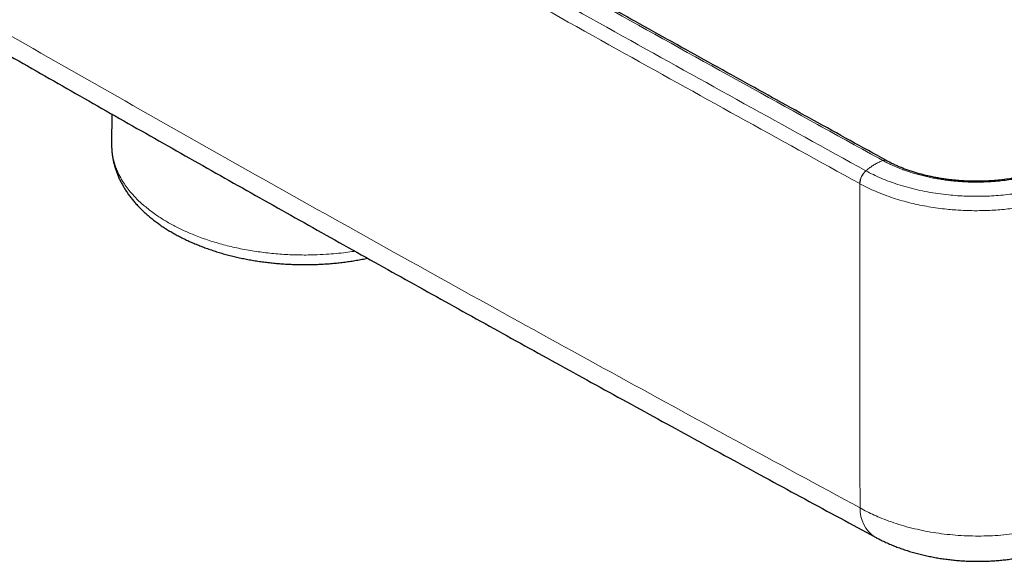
# Model space of a CAD drawing. Header units: millimetres. Extents: x 8 to 1132, y 12 to 2282.
# Tile 8 of 54: x 987 to 1057, y 338 to 376. Entities that reach past the tile are written whole.
import ezdxf

# ---------------------------------------------------------------- set-up
doc = ezdxf.new("R2010")
doc.units = ezdxf.units.MM

msp = doc.modelspace()

# ---------------------------------------------------------------- linework, layer by layer
at = {"color": 7, "linetype": 'Continuous', "lineweight": 30}
for p, q in [((993.405, 369.451), (993.396, 367.322)), ((1048.351, 366.139), (1048.344, 366.143))]:
    msp.add_line(p, q, dxfattribs=at)
at = {"color": 8, "linetype": 'Continuous', "lineweight": 0}
msp.add_line((1046.448, 364.51), (1046.44, 364.514), dxfattribs=at)
for centre, radius, start, end in [((1048.2, 365.854), 0.322, 63.85945, 111.91524), ((1048.208, 365.851), 0.321, 63.67112, 111.99094), ((1047.711, 364.47), 1.272, 131.22275, 178.00387), ((1047.719, 364.466), 1.272, 131.27368, 178.01978), ((1048.844, 341.465), 2.386, 178.11263, 236.58254)]:
    msp.add_arc(centre, radius, start, end, dxfattribs=at)
for points, knots in [([(908.151, 421.387), (910.966, 419.654), (916.596, 416.189), (925.074, 411.025), (933.576, 405.886), (942.103, 400.775), (950.657, 395.69), (959.236, 390.633), (967.84, 385.603), (976.47, 380.6), (985.127, 375.623), (993.809, 370.673), (1002.517, 365.751), (1011.252, 360.855), (1020.013, 355.986), (1028.801, 351.144), (1037.613, 346.327), (1043.51, 343.138), (1046.459, 341.543)], [0, 0, 0, 0, 0.062473, 0.124947, 0.18742, 0.249894, 0.312371, 0.374848, 0.437326, 0.499803, 0.562302, 0.624803, 0.687303, 0.749803, 0.812343, 0.874883, 0.937422, 1, 1, 1, 1]), ([(1048.08, 366.153), (1046.536, 367.003), (1041.905, 369.552), (1034.207, 373.814), (1024.996, 378.944), (1015.813, 384.091), (1006.658, 389.255), (997.531, 394.435), (989.611, 398.958), (982.886, 402.818), (979.195, 404.946), (977.349, 406.01)], [0, 0, 0, 0, 0.064743, 0.194229, 0.323716, 0.453202, 0.582689, 0.712175, 0.841663, 0.920831, 1, 1, 1, 1]), ([(976.112, 405.3), (978.169, 404.114), (982.284, 401.741), (989.437, 397.639), (997.574, 392.996), (1005.184, 388.681), (1012.812, 384.376), (1020.456, 380.082), (1029.447, 375.063), (1038.251, 370.177), (1043.999, 367.009), (1046.873, 365.426)], [0, 0, 0, 0, 0.088223, 0.176447, 0.305888, 0.43533, 0.50005, 0.629492, 0.758933, 0.879466, 1, 1, 1, 1]), ([(1046.44, 364.514), (1043.566, 366.098), (1037.816, 369.265), (1029.012, 374.152), (1020.019, 379.172), (1012.373, 383.467), (1004.745, 387.772), (997.134, 392.088), (988.996, 396.732), (981.842, 400.835), (977.726, 403.208), (975.668, 404.395)], [0, 0, 0, 0, 0.120533, 0.241067, 0.370508, 0.49995, 0.56467, 0.694111, 0.823553, 0.911776, 1, 1, 1, 1]), ([(993.399, 367.322), (993.398, 367.305), (993.39, 367.153), (993.414, 366.865), (993.466, 366.485), (993.547, 366.131), (993.646, 365.804), (993.77, 365.478), (993.941, 365.106), (994.158, 364.716), (994.43, 364.311), (994.701, 363.962), (994.981, 363.642), (995.263, 363.352), (995.568, 363.067), (995.892, 362.792), (996.232, 362.527), (996.573, 362.284), (996.916, 362.057), (997.259, 361.847), (997.615, 361.644), (998.04, 361.419), (998.54, 361.177), (999.078, 360.943), (999.59, 360.742), (1000.072, 360.569), (1000.568, 360.407), (1001.078, 360.256), (1001.6, 360.117), (1002.135, 359.99), (1002.68, 359.876), (1003.23, 359.775), (1003.782, 359.689), (1004.336, 359.617), (1004.896, 359.557), (1005.464, 359.511), (1006.035, 359.479), (1006.612, 359.46), (1007.191, 359.456), (1007.86, 359.467), (1008.569, 359.5), (1009.316, 359.559), (1009.968, 359.633), (1010.412, 359.691), (1010.622, 359.726), (1010.647, 359.73)], [0, 0, 0, 0, 0.003502, 0.031768, 0.060112, 0.083096, 0.106122, 0.129336, 0.152593, 0.18625, 0.214516, 0.242858, 0.265842, 0.288868, 0.312081, 0.335337, 0.357837, 0.380376, 0.400277, 0.420179, 0.440188, 0.460198, 0.489098, 0.518081, 0.54058, 0.563119, 0.585878, 0.608637, 0.631558, 0.65448, 0.677631, 0.700824, 0.723324, 0.745862, 0.768622, 0.791381, 0.814302, 0.837224, 0.860375, 0.883568, 0.917226, 0.945491, 0.973834, 0.996818, 1, 1, 1, 1]), ([(1046.88, 365.422), (1046.954, 365.484), (1047.103, 365.608), (1047.33, 365.77), (1047.571, 365.919), (1047.825, 366.051), (1048, 366.116), (1048.088, 366.149)], [0, 0, 0, 0, 0.185959, 0.372956, 0.56036, 0.780858, 1, 1, 1, 1]), ([(1048.088, 366.149), (1048.088, 366.149), (1048.085, 366.15), (1048.082, 366.151), (1048.08, 366.153)], [0, 0, 0, 0, 0.005742, 1, 1, 1, 1]), ([(1061.273, 366.109), (1061.273, 366.109), (1061.178, 366.058), (1060.984, 365.958), (1060.648, 365.798), (1060.262, 365.632), (1059.822, 365.463), (1059.404, 365.321), (1059.012, 365.202), (1058.651, 365.103), (1058.283, 365.014), (1057.865, 364.923), (1057.395, 364.836), (1056.871, 364.757), (1056.382, 364.701), (1055.931, 364.662), (1055.524, 364.637), (1055.122, 364.623), (1054.722, 364.618), (1054.322, 364.622), (1053.918, 364.637), (1053.514, 364.661), (1053.107, 364.696), (1052.702, 364.741), (1052.305, 364.795), (1051.917, 364.858), (1051.537, 364.93), (1051.162, 365.011), (1050.789, 365.102), (1050.422, 365.202), (1050.058, 365.312), (1049.701, 365.432), (1049.356, 365.56), (1049.022, 365.695), (1048.7, 365.838), (1048.387, 365.989), (1048.186, 366.095), (1048.088, 366.149), (1048.088, 366.149)], [0, 0, 0, 0, 0.000004, 0.02676, 0.053517, 0.089784, 0.126077, 0.162345, 0.190004, 0.217662, 0.245101, 0.27254, 0.309786, 0.347059, 0.384301, 0.412761, 0.441221, 0.468654, 0.496085, 0.523712, 0.55134, 0.579566, 0.60779, 0.636225, 0.66466, 0.692093, 0.719526, 0.747146, 0.774767, 0.802984, 0.831201, 0.85962, 0.888037, 0.915907, 0.943896, 0.971885, 0.999996, 1, 1, 1, 1]), ([(1046.873, 365.426), (1046.875, 365.425), (1046.878, 365.423), (1046.88, 365.422), (1046.88, 365.422)], [0, 0, 0, 0, 0.993961, 1, 1, 1, 1]), ([(1046.88, 365.422), (1046.88, 365.422), (1047.05, 365.329), (1047.401, 365.148), (1047.955, 364.896), (1048.535, 364.665), (1049.155, 364.448), (1049.817, 364.25), (1050.521, 364.074), (1051.244, 363.924), (1051.981, 363.803), (1052.691, 363.716), (1053.368, 363.658), (1054.01, 363.625), (1054.656, 363.612), (1055.305, 363.621), (1055.955, 363.651), (1056.601, 363.703), (1057.241, 363.775), (1057.909, 363.875), (1058.601, 364.005), (1059.313, 364.171), (1060.006, 364.363), (1060.673, 364.582), (1061.308, 364.824), (1061.908, 365.088), (1062.285, 365.277), (1062.467, 365.375), (1062.467, 365.375)], [0, 0, 0, 0, 0.000003, 0.041, 0.082076, 0.123152, 0.164149, 0.20867, 0.253342, 0.298066, 0.342739, 0.38726, 0.424765, 0.462301, 0.499806, 0.537679, 0.575646, 0.613644, 0.651611, 0.689484, 0.734052, 0.778773, 0.823544, 0.868263, 0.91283, 0.956413, 0.999997, 1, 1, 1, 1]), ([(1046.459, 341.543), (1046.458, 342.385), (1046.456, 344.067), (1046.453, 346.607), (1046.45, 349.16), (1046.448, 351.92), (1046.445, 354.892), (1046.443, 358.079), (1046.441, 361.284), (1046.441, 363.437), (1046.44, 364.514)], [0, 0, 0, 0, 0.112233, 0.224466, 0.336717, 0.448969, 0.586709, 0.72445, 0.862225, 1, 1, 1, 1]), ([(1062.895, 364.46), (1062.699, 364.359), (1062.307, 364.156), (1061.71, 363.895), (1061.123, 363.666), (1060.55, 363.47), (1059.955, 363.291), (1059.336, 363.129), (1058.697, 362.988), (1058.083, 362.874), (1057.497, 362.785), (1056.942, 362.716), (1056.378, 362.663), (1055.807, 362.624), (1055.23, 362.602), (1054.674, 362.596), (1054.143, 362.604), (1053.635, 362.624), (1053.127, 362.657), (1052.571, 362.707), (1051.97, 362.779), (1051.328, 362.877), (1050.69, 362.997), (1050.058, 363.139), (1049.436, 363.302), (1048.815, 363.491), (1048.198, 363.707), (1047.588, 363.951), (1047, 364.217), (1046.632, 364.412), (1046.448, 364.51)], [0, 0, 0, 0, 0.043491, 0.087171, 0.123852, 0.160561, 0.197242, 0.234988, 0.272764, 0.31051, 0.341792, 0.373092, 0.404374, 0.436307, 0.468259, 0.500193, 0.528227, 0.556261, 0.584499, 0.612737, 0.649383, 0.686057, 0.722703, 0.760411, 0.79815, 0.835858, 0.876577, 0.917296, 0.958648, 1, 1, 1, 1]), ([(1046.459, 341.543), (1046.621, 341.454), (1046.945, 341.276), (1047.462, 341.028), (1048.037, 340.78), (1048.678, 340.539), (1049.387, 340.309), (1050.121, 340.108), (1050.874, 339.935), (1051.644, 339.794), (1052.43, 339.683), (1053.227, 339.604), (1054.032, 339.557), (1054.839, 339.541), (1055.645, 339.558), (1056.448, 339.607), (1057.245, 339.689), (1058.031, 339.802), (1058.802, 339.946), (1059.553, 340.12), (1060.28, 340.325), (1060.984, 340.558), (1061.659, 340.819), (1062.305, 341.105), (1062.706, 341.316), (1062.906, 341.421)], [0, 0, 0, 0, 0.036464, 0.072955, 0.109418, 0.153708, 0.198147, 0.242638, 0.287077, 0.331366, 0.375767, 0.420319, 0.464922, 0.509473, 0.553874, 0.598413, 0.643105, 0.687849, 0.732541, 0.77708, 0.821563, 0.866197, 0.910883, 0.955517, 1, 1, 1, 1])]:
    msp.add_open_spline(points, degree=3, knots=knots, dxfattribs=at)
at = {"color": 7, "linetype": 'Continuous', "lineweight": 30}
for points, knots in [([(909.14, 419.366), (909.919, 418.885), (912.309, 417.41), (916.318, 414.95), (921.166, 411.986), (926.024, 409.031), (930.89, 406.085), (935.765, 403.147), (940.648, 400.219), (945.539, 397.3), (950.438, 394.389), (955.345, 391.488), (960.26, 388.596), (965.182, 385.713), (970.113, 382.839), (975.051, 379.975), (979.996, 377.12), (984.95, 374.274), (989.913, 371.436), (994.884, 368.607), (999.864, 365.787), (1004.853, 362.976), (1009.85, 360.173), (1014.856, 357.379), (1019.871, 354.594), (1024.893, 351.818), (1029.924, 349.05), (1034.962, 346.292), (1040.009, 343.544), (1044.194, 341.273), (1046.699, 339.923), (1047.517, 339.482)], [0, 0, 0, 0, 0.0173039, 0.0530629, 0.0888239, 0.1245862, 0.1603493, 0.1961125, 0.2318749, 0.2676361, 0.3033953, 0.3391519, 0.3749053, 0.4106548, 0.4464, 0.4821401, 0.517875, 0.5536097, 0.5893497, 0.6250947, 0.6608441, 0.6965972, 0.7323535, 0.7681124, 0.8038732, 0.8396352, 0.875398, 0.9111607, 0.9469227, 0.9826833, 1, 1, 1, 1]), ([(1048.343, 366.145), (1048.343, 366.145), (1046.617, 367.093), (1043.167, 368.997), (1037.99, 371.859), (1032.81, 374.732), (1027.629, 377.616), (1022.452, 380.508), (1017.283, 383.407), (1012.12, 386.312), (1006.965, 389.225), (1001.815, 392.144), (996.675, 395.068), (991.546, 397.996), (986.427, 400.928), (981.787, 403.594), (978.856, 405.285), (977.624, 405.995)], [0, 0, 0, 0, 0.0000099, 0.0723161, 0.144858, 0.217583, 0.2904361, 0.36336, 0.4362878, 0.5092052, 0.5822132, 0.6552328, 0.7282474, 0.8012427, 0.8742057, 0.9471233, 1, 1, 1, 1]), ([(993.397, 367.322), (993.397, 367.306), (993.394, 367.202), (993.402, 367.009), (993.422, 366.745), (993.455, 366.481), (993.5, 366.218), (993.558, 365.956), (993.629, 365.695), (993.712, 365.436), (993.808, 365.179), (993.916, 364.923), (994.037, 364.67), (994.17, 364.418), (994.316, 364.17), (994.475, 363.924), (994.646, 363.681), (994.829, 363.442), (995.024, 363.206), (995.231, 362.975), (995.45, 362.747), (995.68, 362.524), (995.922, 362.306), (996.174, 362.093), (996.437, 361.885), (996.711, 361.683), (996.994, 361.486), (997.287, 361.296), (997.588, 361.111), (997.899, 360.933), (998.218, 360.762), (998.545, 360.597), (998.88, 360.439), (999.222, 360.287), (999.571, 360.143), (999.927, 360.005), (1000.289, 359.874), (1000.656, 359.751), (1001.03, 359.634), (1001.408, 359.525), (1001.792, 359.423), (1002.18, 359.328), (1002.572, 359.241), (1002.968, 359.161), (1003.368, 359.088), (1003.771, 359.023), (1004.176, 358.966), (1004.584, 358.916), (1004.994, 358.873), (1005.406, 358.839), (1005.819, 358.811), (1006.233, 358.792), (1006.648, 358.78), (1007.063, 358.776), (1007.478, 358.779), (1007.893, 358.79), (1008.307, 358.808), (1008.719, 358.835), (1009.131, 358.868), (1009.54, 358.91), (1009.947, 358.959), (1010.351, 359.015), (1010.753, 359.08), (1011.151, 359.151), (1011.412, 359.204), (1011.542, 359.231)], [0, 0, 0, 0, 0.002646, 0.017501, 0.032355, 0.047222, 0.062116, 0.077054, 0.09205, 0.107115, 0.122263, 0.137503, 0.152843, 0.168289, 0.183845, 0.199512, 0.215291, 0.231177, 0.247165, 0.263249, 0.27942, 0.295667, 0.311982, 0.328353, 0.34477, 0.361223, 0.377704, 0.394205, 0.410717, 0.427235, 0.443752, 0.460264, 0.476769, 0.493262, 0.509743, 0.526211, 0.542665, 0.559103, 0.575527, 0.591937, 0.608332, 0.624714, 0.641083, 0.65744, 0.673787, 0.690123, 0.70645, 0.722769, 0.739082, 0.755389, 0.771692, 0.787991, 0.804289, 0.820585, 0.836882, 0.85318, 0.86948, 0.885784, 0.902092, 0.918406, 0.934728, 0.951057, 0.967396, 0.983745, 1, 1, 1, 1]), ([(1061.015, 366.103), (1060.947, 366.068), (1060.798, 365.989), (1060.556, 365.871), (1060.292, 365.75), (1060.02, 365.635), (1059.745, 365.528), (1059.464, 365.428), (1059.179, 365.335), (1058.885, 365.246), (1058.583, 365.163), (1058.275, 365.086), (1057.962, 365.015), (1057.646, 364.951), (1057.325, 364.893), (1057, 364.841), (1056.671, 364.797), (1056.339, 364.76), (1056.005, 364.729), (1055.668, 364.706), (1055.33, 364.689), (1054.991, 364.68), (1054.652, 364.678), (1054.314, 364.683), (1053.978, 364.695), (1053.642, 364.714), (1053.306, 364.74), (1052.973, 364.773), (1052.641, 364.813), (1052.313, 364.861), (1051.988, 364.914), (1051.666, 364.975), (1051.35, 365.042), (1051.039, 365.115), (1050.736, 365.193), (1050.439, 365.279), (1050.145, 365.37), (1049.857, 365.468), (1049.576, 365.572), (1049.303, 365.681), (1049.039, 365.795), (1048.785, 365.913), (1048.555, 366.028), (1048.413, 366.105), (1048.35, 366.139)], [0, 0, 0, 0, 0.0201601, 0.0443931, 0.0687561, 0.0931386, 0.1174054, 0.1407521, 0.164385, 0.1882543, 0.2122801, 0.2363789, 0.2604547, 0.2844028, 0.3082519, 0.3323736, 0.3564566, 0.3805308, 0.4046237, 0.4287581, 0.452964, 0.4771035, 0.5011918, 0.5252016, 0.5491865, 0.5731966, 0.5972712, 0.6214565, 0.6455529, 0.6695969, 0.6937478, 0.7179343, 0.7420654, 0.7660618, 0.7898585, 0.8135661, 0.8375959, 0.8617133, 0.8858329, 0.9098491, 0.9336811, 0.957269, 0.9810485, 1, 1, 1, 1]), ([(1047.53, 339.474), (1047.614, 339.429), (1047.809, 339.325), (1048.121, 339.173), (1048.465, 339.017), (1048.814, 338.87), (1049.167, 338.733), (1049.523, 338.607), (1049.884, 338.489), (1050.251, 338.379), (1050.623, 338.278), (1051, 338.187), (1051.379, 338.104), (1051.761, 338.03), (1052.145, 337.965), (1052.531, 337.909), (1052.919, 337.862), (1053.307, 337.823), (1053.696, 337.793), (1054.086, 337.772), (1054.476, 337.76), (1054.866, 337.757), (1055.254, 337.762), (1055.64, 337.776), (1056.027, 337.799), (1056.413, 337.831), (1056.8, 337.871), (1057.187, 337.92), (1057.572, 337.978), (1057.957, 338.045), (1058.34, 338.122), (1058.722, 338.207), (1059.1, 338.303), (1059.476, 338.408), (1059.848, 338.523), (1060.209, 338.646), (1060.562, 338.777), (1060.911, 338.917), (1061.259, 339.07), (1061.549, 339.205), (1061.72, 339.294), (1061.779, 339.325)], [0, 0, 0, 0, 0.0202894, 0.0468741, 0.0734374, 0.0998803, 0.1261291, 0.1521, 0.1779615, 0.2041934, 0.2303845, 0.256525, 0.2826079, 0.3086296, 0.3345891, 0.3604878, 0.3863289, 0.4121171, 0.4378582, 0.4635591, 0.4892275, 0.5149298, 0.5403942, 0.565821, 0.5913569, 0.6170078, 0.6427792, 0.6686756, 0.6947004, 0.7208558, 0.7471427, 0.7735597, 0.8001029, 0.8267644, 0.8535314, 0.8801685, 0.905681, 0.9321949, 0.9589311, 0.9858499, 1, 1, 1, 1])]:
    msp.add_open_spline(points, degree=3, knots=knots, dxfattribs=at)

doc.saveas('drawing.dxf')
